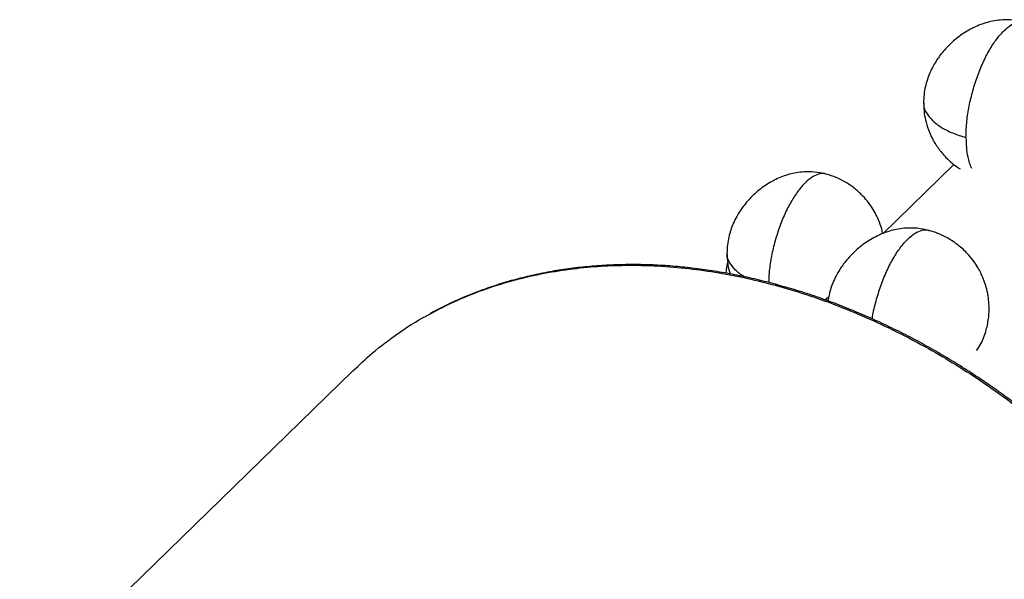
# Paper-space layout '_Trimétrica' of a CAD drawing. Header units: millimetres. Extents: x -414 to 138, y -368 to 179.
# Tile 4 of 5: x -376 to -51, y -8 to 177. Entities that reach past the tile are written whole.
import ezdxf

# ---------------------------------------------------------------- set-up
doc = ezdxf.new("R2010")
doc.units = ezdxf.units.MM

psp = doc.layouts.new('_Trimétrica')

# ---------------------------------------------------------------- linework, layer by layer
at = {"color": 7, "linetype": 'Continuous', "lineweight": 25}
for p, q in [((-67.19, 129), (-90.75, 106.01)), ((-266, 60.72), (-376.14, -46.78))]:
    psp.add_line(p, q, dxfattribs=at)
for points, knots in [([(-43.67, 176.1), (-44.97, 176.38), (-47.4, 176.89), (-50.84, 176.92), (-53.69, 176.59), (-56.93, 175.86), (-60.74, 174.41), (-64.98, 171.88), (-68.74, 168.73), (-71.26, 165.85), (-72.92, 163.48), (-74.06, 161.6), (-75.48, 158.7), (-76.54, 155.46), (-77.14, 152.07), (-77.2, 150.24), (-77.23, 149.3)], [0, 0, 0, 0, 0.082073, 0.152613, 0.209067, 0.256712, 0.35583, 0.457862, 0.558179, 0.655056, 0.689909, 0.735036, 0.790007, 0.888128, 0.942772, 1, 1, 1, 1]), ([(-63.21, 137.92), (-63.16, 139.47), (-63.07, 142.58), (-62.34, 147.65), (-61.17, 152.79), (-59.6, 157.84), (-57.69, 162.6), (-55.51, 166.88), (-53.14, 170.5), (-50.68, 173.34), (-48.2, 175.35), (-45.86, 176.23), (-44.32, 176.44), (-43.66, 176.09), (-43.64, 176.08)], [0, 0, 0, 0, 0.090687, 0.181259, 0.271812, 0.362491, 0.45314, 0.543668, 0.634284, 0.724975, 0.815561, 0.906103, 0.996774, 1, 1, 1, 1]), ([(-77.23, 149.3), (-77.19, 148.16), (-77.1, 146.04), (-76.44, 142.81), (-75.52, 140.01), (-74.44, 137.69), (-73.45, 135.95), (-72.42, 134.39), (-71.21, 132.82), (-69.72, 131.17), (-67.97, 129.56), (-66.38, 128.29), (-65.4, 127.7), (-65.1, 127.52)], [0, 0, 0, 0, 0.13151, 0.244803, 0.378864, 0.46998, 0.537669, 0.612727, 0.686039, 0.766592, 0.868003, 0.960288, 1, 1, 1, 1]), ([(-77.11, 149.29), (-77.15, 149.07), (-77.32, 147.97), (-76.39, 145.99), (-74.47, 143.51), (-71.5, 141.26), (-67.74, 139.32), (-64.72, 138.38), (-63.21, 137.92)], [0, 0, 0, 0, 0.04781, 0.233864, 0.423697, 0.615459, 0.807607, 1, 1, 1, 1]), ([(-63.21, 137.92), (-63.18, 136.77), (-63.13, 134.48), (-62.71, 131.7), (-62.14, 129.43), (-61.65, 128.31), (-61.41, 127.74)], [0, 0, 0, 0, 0.280225, 0.560227, 0.780092, 1, 1, 1, 1]), ([(-109.49, 125.81), (-110.76, 126.08), (-113.13, 126.58), (-116.49, 126.6), (-119.26, 126.29), (-122.42, 125.58), (-126.15, 124.16), (-130.28, 121.69), (-133.95, 118.61), (-136.41, 115.81), (-138.03, 113.49), (-139.14, 111.65), (-140.53, 108.83), (-141.56, 105.67), (-142.15, 102.36), (-142.21, 100.57), (-142.24, 99.65)], [0, 0, 0, 0, 0.082073, 0.152613, 0.209067, 0.256712, 0.35583, 0.457862, 0.558179, 0.655056, 0.689909, 0.735036, 0.790007, 0.888128, 0.942772, 1, 1, 1, 1]), ([(-109.46, 125.79), (-109.48, 125.8), (-110.12, 126.14), (-111.63, 125.94), (-113.91, 125.07), (-116.33, 123.12), (-118.73, 120.34), (-121.04, 116.81), (-123.17, 112.63), (-125.03, 107.99), (-126.57, 103.06), (-127.7, 98.05), (-128.36, 93.58), (-128.45, 91), (-128.48, 89.94)], [0, 0, 0, 0, 0.003319, 0.096549, 0.189647, 0.282791, 0.376042, 0.469216, 0.562299, 0.655507, 0.748747, 0.841856, 0.934985, 1, 1, 1, 1]), ([(-90.75, 106.01), (-90.85, 106.52), (-91.14, 108.12), (-92.02, 110.46), (-93.23, 113.02), (-94.62, 115.3), (-96.27, 117.48), (-98.37, 119.69), (-100.67, 121.61), (-103.34, 123.34), (-106.2, 124.78), (-108.34, 125.45), (-109.45, 125.8)], [0, 0, 0, 0, 0.05459, 0.169743, 0.260376, 0.349368, 0.45338, 0.545085, 0.666798, 0.765458, 0.877078, 1, 1, 1, 1]), ([(-75.45, 107.17), (-76.76, 107.45), (-79.19, 107.96), (-82.64, 107.99), (-85.5, 107.66), (-88.74, 106.93), (-92.57, 105.48), (-96.82, 102.94), (-100.59, 99.78), (-103.11, 96.9), (-104.78, 94.52), (-105.92, 92.63), (-107.34, 89.72), (-108.38, 86.72), (-108.72, 84.47), (-108.82, 83.83)], [0, 0, 0, 0, 0.08844, 0.164452, 0.2252854, 0.276627, 0.3834339, 0.4933807, 0.6014801, 0.7058724, 0.743429, 0.7920571, 0.8512923, 0.9570258, 1, 1, 1, 1]), ([(-94.21, 77.88), (-94.17, 78.14), (-93.91, 80.07), (-92.97, 83.81), (-91.43, 88.86), (-89.51, 93.63), (-87.32, 97.92), (-84.95, 101.55), (-82.48, 104.4), (-80, 106.41), (-77.65, 107.3), (-76.1, 107.51), (-75.45, 107.16), (-75.42, 107.15)], [0, 0, 0, 0, 0.01693, 0.125658, 0.234538, 0.343381, 0.452078, 0.560882, 0.669775, 0.778543, 0.887257, 0.996126, 1, 1, 1, 1]), ([(-59.69, 67.41), (-59.2, 68.13), (-57.78, 70.23), (-56.46, 74.02), (-55.62, 78.26), (-55.5, 81.83), (-55.76, 84.92), (-56.26, 87.54), (-56.9, 89.69), (-57.52, 91.35), (-58.17, 92.82), (-59.07, 94.56), (-60.42, 96.72), (-62.47, 99.32), (-64.91, 101.67), (-67.49, 103.58), (-69.86, 105), (-72.52, 106.27), (-74.44, 106.86), (-75.42, 107.16)], [0, 0, 0, 0, 0.052824, 0.152003, 0.239483, 0.313082, 0.365898, 0.425526, 0.473753, 0.500593, 0.531967, 0.571101, 0.618888, 0.684612, 0.77117, 0.822073, 0.877584, 0.93714, 1, 1, 1, 1]), ([(-142.24, 99.65), (-142.19, 98.54), (-142.1, 96.48), (-141.69, 94.17), (-141.29, 93.01), (-141.21, 92.76)], [0, 0, 0, 0, 0.477082, 0.888081, 1, 1, 1, 1]), ([(-136.42, 91.81), (-136.45, 91.82), (-137.71, 92.46), (-139.49, 94.03), (-141.43, 96.42), (-142.33, 98.36), (-142.16, 99.43), (-142.12, 99.65)], [0, 0, 0, 0, 0.00877, 0.317613, 0.623349, 0.922999, 1, 1, 1, 1]), ([(-240.56, 79.46), (-237.88, 80.88), (-232.22, 83.87), (-223.11, 87.51), (-213.55, 90.56), (-203.98, 92.83), (-194.5, 94.41), (-185.15, 95.34), (-175.41, 95.73), (-165.33, 95.51), (-154.99, 94.65), (-145.05, 93.23), (-135.53, 91.4), (-129.33, 89.8), (-126.31, 89.02)], [0, 0, 0, 0, 0.083855, 0.177175, 0.267297, 0.354212, 0.437934, 0.5185, 0.595962, 0.684912, 0.76963, 0.850272, 0.927004, 1, 1, 1, 1]), ([(-125.78, 89.21), (-126.86, 89.51), (-130.14, 90.42), (-135.62, 91.68), (-142.22, 93.01), (-148.81, 94.08), (-155.38, 94.91), (-161.93, 95.49), (-168.43, 95.82), (-174.89, 95.89), (-181.3, 95.71), (-187.63, 95.28), (-193.89, 94.59), (-200.06, 93.64), (-206.14, 92.44), (-212.11, 90.98), (-217.98, 89.26), (-223.71, 87.29), (-229.32, 85.07), (-234.78, 82.57), (-238.47, 80.75), (-240.29, 79.69), (-240.4, 79.63)], [0, 0, 0, 0, 0.026061, 0.079113, 0.132291, 0.185587, 0.238991, 0.292496, 0.346098, 0.399793, 0.453577, 0.50745, 0.561412, 0.615462, 0.669602, 0.723835, 0.778165, 0.832595, 0.887131, 0.941778, 0.996543, 1, 1, 1, 1]), ([(-142.02, 96.51), (-142.07, 96.38), (-142.37, 95.49), (-142.54, 94.3), (-142.59, 93.27), (-142.6, 93.03)], [0, 0, 0, 0, 0.120696, 0.7966983, 1, 1, 1, 1]), ([(-125.68, 89.18), (-125.72, 89.2), (-125.8, 89.26), (-126.01, 89.25), (-126.19, 89.11), (-126.31, 89.02)], [0, 0, 0, 0, 0.20687, 0.483081, 1, 1, 1, 1]), ([(-126.31, 89.02), (-123.28, 88.16), (-117.08, 86.38), (-107.57, 83.05), (-97.63, 79.06), (-87.28, 74.3), (-77.21, 69.04), (-67.47, 63.36), (-58.12, 57.34), (-48.63, 50.61), (-39.07, 43.14), (-29.5, 34.9), (-19.99, 25.87), (-10.65, 16.04), (-1.56, 5.43), (7.16, -5.95), (15.4, -18.05), (23.04, -30.83), (29.97, -44.2), (36.06, -58.08), (41.22, -72.34), (45.34, -86.86), (48.34, -101.5), (50.17, -116.11), (50.78, -130.54), (50.17, -144.63), (48.34, -158.25), (45.34, -171.27), (41.19, -183.52), (36.74, -193.73), (33.27, -199.51), (31.93, -201.76)], [0, 0, 0, 0, 0.025226, 0.051743, 0.079611, 0.108888, 0.139627, 0.166396, 0.194238, 0.223171, 0.253207, 0.284351, 0.316601, 0.349942, 0.384352, 0.419793, 0.456218, 0.493563, 0.531753, 0.570698, 0.610296, 0.650431, 0.69098, 0.731809, 0.772779, 0.813749, 0.854578, 0.895126, 0.935262, 0.974859, 1, 1, 1, 1]), ([(-17.46, 23.83), (-19.42, 25.8), (-22.16, 28.56), (-26.31, 32.5), (-29.88, 35.77), (-34.21, 39.59), (-38.85, 43.48), (-43.8, 47.44), (-49, 51.39), (-54.42, 55.29), (-60.02, 59.1), (-65.8, 62.8), (-71.71, 66.37), (-77.75, 69.78), (-83.91, 73.02), (-90.16, 76.08), (-96.5, 78.95), (-102.91, 81.62), (-109.38, 84.08), (-115.9, 86.32), (-121.37, 88.03), (-124.67, 88.91), (-125.78, 89.21)], [0, 0, 0, 0, 0.063313, 0.088472, 0.130304, 0.173676, 0.220165, 0.268664, 0.31873, 0.370006, 0.42224, 0.475245, 0.528879, 0.583035, 0.637628, 0.692592, 0.747872, 0.803425, 0.859217, 0.915218, 0.971404, 1, 1, 1, 1]), ([(-109.94, 84.23), (-109.57, 84.49), (-109.11, 84.81), (-108.66, 85.12), (-108.59, 85.17)], [0, 0, 0, 0, 0.834497, 1, 1, 1, 1]), ([(-265.94, 60.65), (-263.85, 62.65), (-259.15, 67.18), (-251, 73.17), (-244.59, 77.43), (-240.96, 79.25), (-240.56, 79.46)], [0, 0, 0, 0, 0.27481, 0.621131, 0.957367, 1, 1, 1, 1])]:
    psp.add_open_spline(points, degree=3, knots=knots, dxfattribs=at)

doc.saveas('drawing.dxf')
